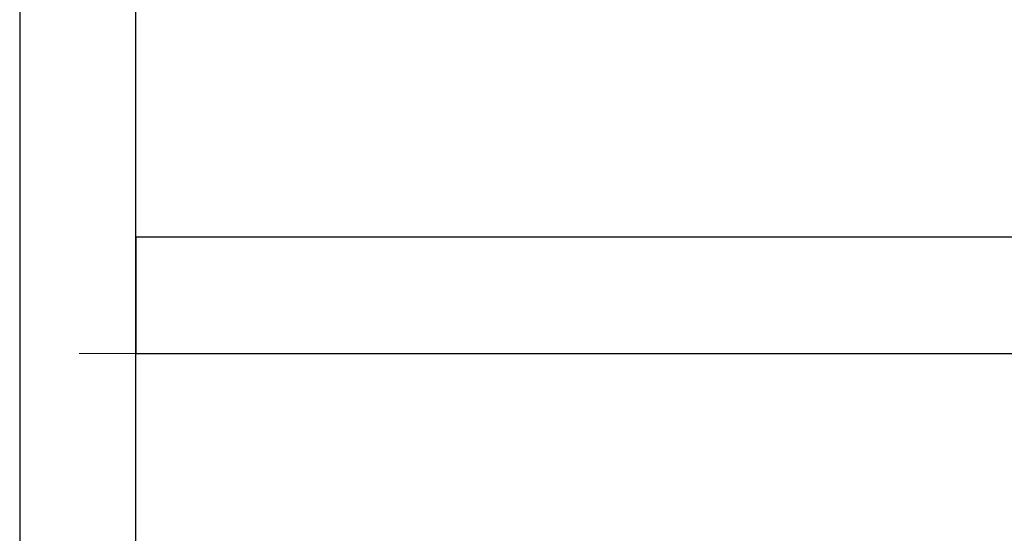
# Model space of a CAD drawing. Header units: metres. Extents: x 397.7 to 427.5, y 12.7 to 28.4.
# Tile 82 of 135: x 407.4 to 408.3, y 26.6 to 27. Entities that reach past the tile are written whole.
import ezdxf

# ---------------------------------------------------------------- set-up
doc = ezdxf.new("R2010")
doc.units = ezdxf.units.M
doc.layers.add('A-WALL-____-MCUT', color=7, linetype='Continuous', lineweight=25)
doc.layers.add('A-WALL-____-OTLN', color=7, linetype='Continuous', lineweight=25)

# ---------------------------------------------------------------- blocks, each defined once
blk = doc.blocks.new('Family - Evans P3-156149-06_PCI_P3')
at = {"layer": 'A-WALL-____-MCUT', "color": 253, "true_color": 0xaaaaaa}
for p, q in [((1.34774, 0.1), (0, 0.1)), ((0, 0.1), (0, 0)), ((0, 0), (1.34774, 0))]:
    blk.add_line(p, q, dxfattribs=at)
at = {"layer": 'A-WALL-____-OTLN', "color": 253, "true_color": 0xaaaaaa}
for p, q in [((1.34774, 0.1), (0, 0.1)), ((0, 0.1), (0, 0)), ((0, 0), (1.34774, 0))]:
    blk.add_line(p, q, dxfattribs=at)
at = {"layer": 'A-WALL-____-OTLN', "color": 253, "lineweight": 18, "true_color": 0xaaaaaa}
blk.add_line((-0.0488, 0), (1.34774, 0), dxfattribs=at)
blk = doc.blocks.new('Family - Evans P3-156199-06_PCI_P3')
at = {"layer": 'A-WALL-____-MCUT', "color": 253, "true_color": 0xaaaaaa}
for p, q in [((1.72, 0.1), (0, 0.1)), ((0, 0), (1.72, 0))]:
    blk.add_line(p, q, dxfattribs=at)
at = {"layer": 'A-WALL-____-OTLN', "color": 253, "true_color": 0xaaaaaa}
for p, q in [((1.72, 0.1), (0, 0.1)), ((0, 0), (1.72, 0))]:
    blk.add_line(p, q, dxfattribs=at)
at = {"layer": 'A-WALL-____-OTLN', "color": 253, "lineweight": 18, "true_color": 0xaaaaaa}
blk.add_line((-0.0054, 0), (1.72, 0), dxfattribs=at)
blk = doc.blocks.new('LONDR55-XX_ZZ-ARQ-CAA-M3D-Londres55_ifc-1-06_PCI_P3')
at = {"layer": 'A-WALL-____-OTLN', "color": 253, "lineweight": 18, "true_color": 0xaaaaaa, "rotation": 270}
blk.add_blockref('Family - Evans P3-156199-06_PCI_P3', (407.43973, 27.64946), dxfattribs=at)
at = {"layer": 'A-WALL-____-OTLN', "color": 253, "lineweight": 18, "true_color": 0xaaaaaa}
blk.add_blockref('Family - Evans P3-156149-06_PCI_P3', (407.53973, 26.73354), dxfattribs=at)

msp = doc.modelspace()

# ---------------------------------------------------------------- block references
at = {"lineweight": 5}
msp.add_blockref('LONDR55-XX_ZZ-ARQ-CAA-M3D-Londres55_ifc-1-06_PCI_P3', (0, 0), dxfattribs=at)

doc.saveas('drawing.dxf')
